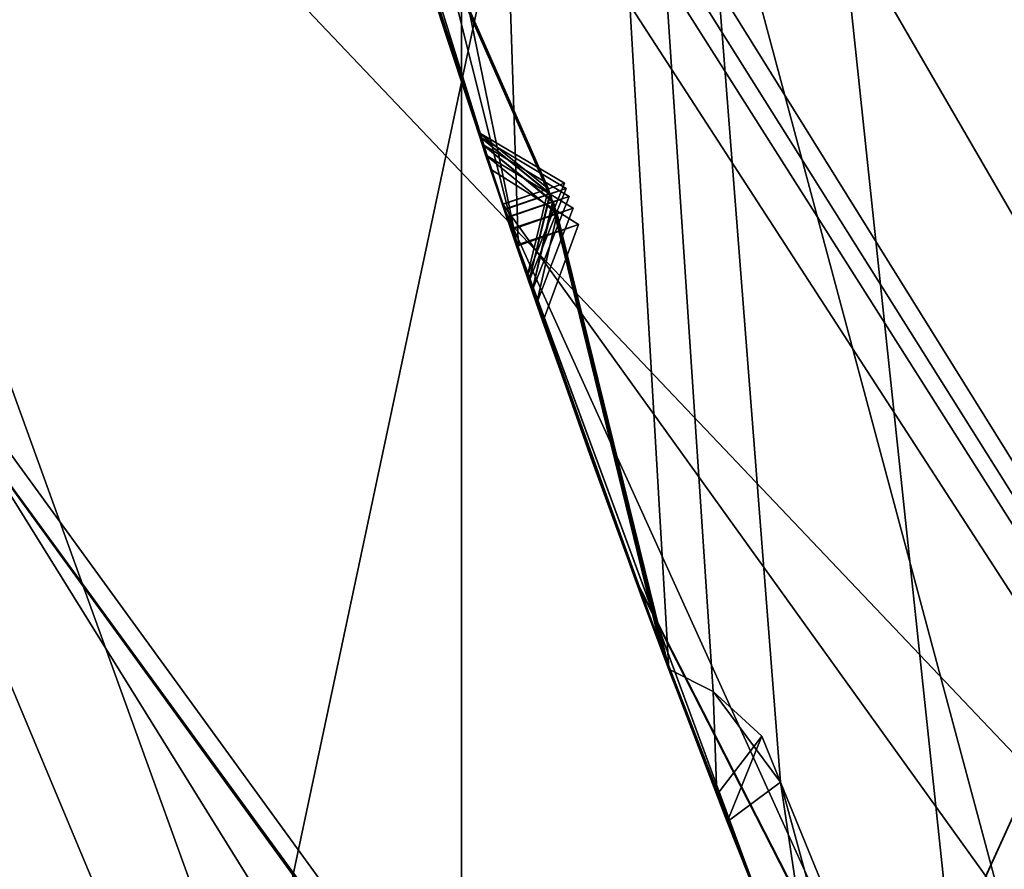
# Model space of a CAD drawing. Header units: millimetres. Extents: x -29 to 28.8, y -75.2 to 10.
# Tile 81 of 256: x -11.257 to -10.507, y -40.004 to -39.357. Entities that reach past the tile are written whole.
import ezdxf

# ---------------------------------------------------------------- set-up
doc = ezdxf.new("R2010")
doc.units = ezdxf.units.MM
doc.header["$LTSCALE"] = 88.413066
for name, color, linetype in [('104', 7, 'CONTINUOUS'), ('105', 7, 'CONTINUOUS'), ('107', 7, 'CONTINUOUS'), ('11', 7, 'CONTINUOUS'), ('15', 7, 'CONTINUOUS'), ('16', 7, 'CONTINUOUS'), ('17', 7, 'CONTINUOUS'), ('2', 7, 'CONTINUOUS'), ('20', 7, 'CONTINUOUS'), ('22', 7, 'CONTINUOUS'), ('26', 7, 'CONTINUOUS'), ('31', 7, 'CONTINUOUS'), ('360', 7, 'CONTINUOUS'), ('379', 7, 'CONTINUOUS'), ('382', 7, 'CONTINUOUS'), ('385', 7, 'CONTINUOUS'), ('386', 7, 'CONTINUOUS'), ('387', 7, 'CONTINUOUS'), ('388', 7, 'CONTINUOUS'), ('389', 7, 'CONTINUOUS'), ('390', 7, 'CONTINUOUS'), ('4', 7, 'CONTINUOUS'), ('446', 7, 'CONTINUOUS'), ('449', 7, 'CONTINUOUS'), ('452', 7, 'CONTINUOUS'), ('455', 7, 'CONTINUOUS'), ('458', 7, 'CONTINUOUS'), ('589', 7, 'CONTINUOUS'), ('590', 7, 'CONTINUOUS'), ('593', 7, 'CONTINUOUS'), ('596', 7, 'CONTINUOUS'), ('599', 7, 'CONTINUOUS'), ('602', 7, 'CONTINUOUS'), ('738', 7, 'CONTINUOUS')]:
    doc.layers.add(name, color=color, linetype=linetype)

msp = doc.modelspace()

# ---------------------------------------------------------------- linework, layer by layer
at = {"layer": '104', "linetype": 'CONTINUOUS'}
msp.add_3dface([(-10.48, -35.8, 24.9), (-11.15, -35.8, 24.9), (-9.02061, -42.35354, 24.9), (-10.48, -35.8, 24.9)], dxfattribs=at)
at = {"layer": '105', "linetype": 'CONTINUOUS'}
for points in [[(-11.15, -35.8, 24.9), (-11.65, -35.8, 24.4), (-9.42505, -42.6477, 24.4), (-11.15, -35.8, 24.9)], [(-9.02061, -42.35354, 24.9), (-11.15, -35.8, 24.9), (-9.42505, -42.6477, 24.4), (-9.02061, -42.35354, 24.9)]]:
    msp.add_3dface(points, dxfattribs=at)
at = {"layer": '107', "linetype": 'CONTINUOUS'}
for points in [[(-9.42505, -42.6477, 24.4), (-11.65, -35.8, 24.4), (-8.7636, -41.05017, -2.96403), (-9.42505, -42.6477, 24.4)], [(-8.7636, -41.05017, -2.96403), (-11.65, -35.8, 24.4), (-9.22436, -40.05009, -4.1), (-8.7636, -41.05017, -2.96403)], [(-9.22436, -40.05009, -4.1), (-11.65, -35.8, 24.4), (-9.92064, -37.97554, -4.1), (-9.22436, -40.05009, -4.1)]]:
    msp.add_3dface(points, dxfattribs=at)
at = {"layer": '11', "linetype": 'CONTINUOUS'}
for points in [[(-11.72131, -38.37115, 135.41174), (-10.6544, -41.32122, 132.93543), (-11.96537, -38.73287, 138.06202), (-11.72131, -38.37115, 135.41174)], [(-12.17017, -38.89002, 139.02798), (-11.96537, -38.73287, 138.06202), (-10.67724, -41.99564, 135.4048), (-12.17017, -38.89002, 139.02798)], [(-11.96537, -38.73287, 138.06202), (-10.6544, -41.32122, 132.93543), (-10.67724, -41.99564, 135.4048), (-11.96537, -38.73287, 138.06202)], [(-12.26995, -38.96026, 139.44393), (-12.17017, -38.89002, 139.02798), (-10.67724, -41.99564, 135.4048), (-12.26995, -38.96026, 139.44393)], [(-12.59418, -39.1773, 140.6983), (-12.26995, -38.96026, 139.44393), (-10.67724, -41.99564, 135.4048), (-12.59418, -39.1773, 140.6983)], [(-13.27184, -39.65673, 143.52852), (-12.59418, -39.1773, 140.6983), (-11.19881, -42.92866, 137.8189), (-13.27184, -39.65673, 143.52852)], [(-11.19881, -42.92866, 137.8189), (-12.59418, -39.1773, 140.6983), (-10.67724, -41.99564, 135.4048), (-11.19881, -42.92866, 137.8189)], [(-12.38413, -43.11341, 140.62569), (-13.27184, -39.65673, 143.52852), (-11.19881, -42.92866, 137.8189), (-12.38413, -43.11341, 140.62569)]]:
    msp.add_3dface(points, dxfattribs=at)
at = {"layer": '15', "linetype": 'CONTINUOUS'}
msp.add_3dface([(-8.65513, -42.09072, 122.5), (-10.46185, -39.19809, 122.5), (-10.7, -35.8, 122.5), (-8.65513, -42.09072, 122.5)], dxfattribs=at)
at = {"layer": '16', "linetype": 'CONTINUOUS'}
for points in [[(-11.64279, -35.8, 122.73396), (-10.46185, -39.19809, 122.5), (-10.08295, -41.62139, 122.73396), (-11.64279, -35.8, 122.73396)], [(-11.64279, -35.8, 122.73396), (-10.08295, -41.62139, 122.73396), (-11.39823, -39.50351, 123.32635), (-11.64279, -35.8, 122.73396)], [(-11.39823, -39.50351, 123.32635), (-10.08295, -41.62139, 122.73396), (-7.04449, -45.49591, 123.32635), (-11.39823, -39.50351, 123.32635)]]:
    msp.add_3dface(points, dxfattribs=at)
at = {"layer": '17', "linetype": 'CONTINUOUS'}
for points in [[(-11.41268, -39.5082, 123.41251), (-11.39823, -39.50351, 123.32635), (-7.04449, -45.49591, 123.32635), (-11.41268, -39.5082, 123.41251)], [(-7.05342, -45.5082, 123.41251), (-11.41268, -39.5082, 123.41251), (-7.04449, -45.49591, 123.32635), (-7.05342, -45.5082, 123.41251)]]:
    msp.add_3dface(points, dxfattribs=at)
at = {"layer": '2', "linetype": 'CONTINUOUS'}
for points in [[(-10.92108, -17.8, 153.93584), (-12.83901, -17.8, 150.17242), (-10.92003, -54.3, 153.93689), (-10.92108, -17.8, 153.93584)], [(-10.92003, -54.3, 153.93689), (-12.83901, -17.8, 150.17242), (-12.83894, -54.3, 150.17034), (-10.92003, -54.3, 153.93689)], [(-7.93431, -17.8, 156.9221), (-10.92108, -17.8, 153.93584), (-7.93689, -54.3, 156.92003), (-7.93431, -17.8, 156.9221)], [(-7.93689, -54.3, 156.92003), (-10.92108, -17.8, 153.93584), (-10.92003, -54.3, 153.93689), (-7.93689, -54.3, 156.92003)]]:
    msp.add_3dface(points, dxfattribs=at)
at = {"layer": '20', "linetype": 'CONTINUOUS'}
for points in [[(-8.89919, -42.26564, 122.2), (-11, -35.8, 122.2), (-8.89919, -42.26564, 27.8), (-8.89919, -42.26564, 122.2)], [(-8.89919, -42.26564, 27.8), (-11, -35.8, 122.2), (-11, -35.8, 27.8), (-8.89919, -42.26564, 27.8)]]:
    msp.add_3dface(points, dxfattribs=at)
at = {"layer": '22', "linetype": 'CONTINUOUS'}
for points in [[(-9.25, -35.8, 27.5), (-7.48341, -41.23701, 27.5), (-10.7, -35.8, 27.5), (-9.25, -35.8, 27.5)], [(-10.7, -35.8, 27.5), (-7.48341, -41.23701, 27.5), (-8.66121, -42.08229, 27.5), (-10.7, -35.8, 27.5)]]:
    msp.add_3dface(points, dxfattribs=at)
at = {"layer": '26', "linetype": 'CONTINUOUS'}
for points in [[(-11, -35.8, 122.2), (-8.89919, -42.26564, 122.2), (-10.91213, -35.8, 122.41213), (-11, -35.8, 122.2)], [(-10.7, -35.8, 122.5), (-10.91213, -35.8, 122.41213), (-9.45018, -41.25607, 122.41213), (-10.7, -35.8, 122.5)], [(-10.91213, -35.8, 122.41213), (-8.89919, -42.26564, 122.2), (-9.45018, -41.25607, 122.41213), (-10.91213, -35.8, 122.41213)], [(-8.65513, -42.09072, 122.5), (-10.7, -35.8, 122.5), (-9.45018, -41.25607, 122.41213), (-8.65513, -42.09072, 122.5)]]:
    msp.add_3dface(points, dxfattribs=at)
at = {"layer": '31', "linetype": 'CONTINUOUS'}
for points in [[(-8.89919, -42.26564, 27.8), (-11, -35.8, 27.8), (-9.45018, -41.25607, 27.58787), (-8.89919, -42.26564, 27.8)], [(-11, -35.8, 27.8), (-10.91213, -35.8, 27.58787), (-9.45018, -41.25607, 27.58787), (-11, -35.8, 27.8)], [(-10.7, -35.8, 27.5), (-8.66121, -42.08229, 27.5), (-10.91213, -35.8, 27.58787), (-10.7, -35.8, 27.5)], [(-10.91213, -35.8, 27.58787), (-8.66121, -42.08229, 27.5), (-9.45018, -41.25607, 27.58787), (-10.91213, -35.8, 27.58787)]]:
    msp.add_3dface(points, dxfattribs=at)
at = {"layer": '360', "color": 7, "linetype": 'CONTINUOUS', "true_color": 0xe7d0ff}
for points in [[(-9.73153, -31.17443, -24.69828), (-9.47679, -40.99341, -17.00659), (-18.85564, -31.11873, -18.72085), (-9.73153, -31.17443, -24.69828)], [(-18.85564, -31.11873, -18.72085), (-9.47679, -40.99341, -17.00659), (-15.988, -40.80717, -11.46249), (-18.85564, -31.11873, -18.72085)]]:
    msp.add_3dface(points, dxfattribs=at)
at = {"layer": '379', "linetype": 'CONTINUOUS'}
msp.add_3dface([(-8.89923, -42.2655, -102.4), (-7.3, -35.8, -102.4), (-11, -35.8, -102.4), (-8.89923, -42.2655, -102.4)], dxfattribs=at)
at = {"layer": '382', "linetype": 'CONTINUOUS'}
for points in [[(-11.06898, -38.91892, -114.4), (-10.88962, -39.49678, -114.4), (-10.98185, -39.21307, -113.87397), (-11.06898, -38.91892, -114.4)], [(-10.90771, -39.44307, -113.26352), (-10.99874, -39.15822, -112.75324), (-10.99887, -39.15782, -113.7747), (-10.90771, -39.44307, -113.26352)], [(-10.90653, -39.44658, -111.04856), (-10.99776, -39.16144, -110.55115), (-10.99833, -39.15958, -111.54946), (-10.90653, -39.44658, -111.04856)], [(-10.88962, -39.49678, -114.4), (-10.88924, -39.4979, -113.3625), (-10.98185, -39.21307, -113.87397), (-10.88962, -39.49678, -114.4)], [(-10.98158, -39.21394, -112.65506), (-10.88918, -39.49809, -113.1647), (-10.98123, -39.21505, -111.64714), (-10.98158, -39.21394, -112.65506)], [(-10.98123, -39.21505, -111.64714), (-10.88918, -39.49809, -113.1647), (-10.88794, -39.50172, -111.14567), (-10.98123, -39.21505, -111.64714)], [(-10.68008, -40.06449, -114.4), (-10.88924, -39.4979, -113.3625), (-10.88962, -39.49678, -114.4), (-10.68008, -40.06449, -114.4)], [(-10.78964, -39.77916, -113.87414), (-10.88924, -39.4979, -113.3625), (-10.68008, -40.06449, -114.4), (-10.78964, -39.77916, -113.87414)], [(-10.88794, -39.50172, -111.14567), (-10.88918, -39.49809, -113.1647), (-10.78879, -39.78147, -112.65451), (-10.88794, -39.50172, -111.14567)], [(-10.7886, -39.78198, -111.64399), (-10.88794, -39.50172, -111.14567), (-10.78879, -39.78147, -112.65451), (-10.7886, -39.78198, -111.64399)], [(-10.87043, -39.55282, -113.26364), (-10.76939, -39.83363, -113.77521), (-10.7686, -39.83575, -112.75308), (-10.87043, -39.55282, -113.26364)], [(-10.68135, -40.06132, -112.14868), (-10.7886, -39.78198, -111.64399), (-10.78879, -39.78147, -112.65451), (-10.68135, -40.06132, -112.14868)], [(-10.76939, -39.83363, -113.77521), (-10.66078, -40.11251, -114.28999), (-10.7686, -39.83575, -112.75308), (-10.76939, -39.83363, -113.77521)], [(-10.7686, -39.83575, -112.75308), (-10.66078, -40.11251, -114.28999), (-10.65972, -40.11513, -112.24684), (-10.7686, -39.83575, -112.75308)]]:
    msp.add_3dface(points, dxfattribs=at)
at = {"layer": '385', "linetype": 'CONTINUOUS'}
for points in [[(-11, -35.8, -116.4), (11, -35.8, -116.4), (8.89923, -42.2655, -116.4), (-11, -35.8, -116.4)], [(-8.89923, -42.2655, -116.4), (-11, -35.8, -116.4), (8.89923, -42.2655, -116.4), (-8.89923, -42.2655, -116.4)]]:
    msp.add_3dface(points, dxfattribs=at)
at = {"layer": '386', "linetype": 'CONTINUOUS'}
for points in [[(-8.89923, -42.2655, -102.4), (-11, -35.8, -102.4), (-8.89919, -42.26564, -103.9), (-8.89923, -42.2655, -102.4)], [(-11, -35.8, -102.4), (-11, -35.8, -103.9), (-8.89919, -42.26564, -103.9), (-11, -35.8, -102.4)]]:
    msp.add_3dface(points, dxfattribs=at)
at = {"layer": '387', "linetype": 'CONTINUOUS'}
for points in [[(-8.89919, -42.26564, -103.9), (-11, -35.8, -103.9), (-9.46253, -42.24892, -104.35145), (-8.89919, -42.26564, -103.9)], [(-9.46253, -42.24892, -104.35145), (-11, -35.8, -103.9), (-9.52831, -42.19324, -104.37441), (-9.46253, -42.24892, -104.35145)], [(-9.52831, -42.19324, -104.37441), (-11, -35.8, -103.9), (-9.56497, -42.18447, -104.4), (-9.52831, -42.19324, -104.37441)], [(-9.56497, -42.18447, -104.4), (-11, -35.8, -103.9), (-9.93607, -41.49221, -104.35138), (-9.56497, -42.18447, -104.4)], [(-9.93607, -41.49221, -104.35138), (-11, -35.8, -103.9), (-10.13596, -41.12825, -104.35145), (-9.93607, -41.49221, -104.35138)], [(-10.13596, -41.12825, -104.35145), (-11, -35.8, -103.9), (-10.19497, -41.06543, -104.37441), (-10.13596, -41.12825, -104.35145)], [(-10.19497, -41.06543, -104.37441), (-11, -35.8, -103.9), (-10.23039, -41.05254, -104.4), (-10.19497, -41.06543, -104.37441)], [(-10.23039, -41.05254, -104.4), (-11, -35.8, -103.9), (-10.52016, -40.32249, -104.35138), (-10.23039, -41.05254, -104.4)], [(-10.52016, -40.32249, -104.35138), (-11, -35.8, -103.9), (-10.67727, -39.93812, -104.35145), (-10.52016, -40.32249, -104.35138)], [(-10.67727, -39.93812, -104.35145), (-11, -35.8, -103.9), (-10.72873, -39.86898, -104.37441), (-10.67727, -39.93812, -104.35145)], [(-10.72873, -39.86898, -104.37441), (-11, -35.8, -103.9), (-10.76245, -39.85213, -104.4), (-10.72873, -39.86898, -104.37441)], [(-10.76245, -39.85213, -104.4), (-11, -35.8, -103.9), (-10.87698, -39.5338, -104.4), (-10.76245, -39.85213, -104.4)], [(-10.87698, -39.5338, -104.4), (-11, -35.8, -103.9), (-10.96711, -39.09381, -104.35138), (-10.87698, -39.5338, -104.4)], [(-10.96585, -39.17929, -104.37473), (-10.87698, -39.5338, -104.4), (-10.96711, -39.09381, -104.35138), (-10.96585, -39.17929, -104.37473)], [(-10.98211, -39.21223, -104.4), (-10.87698, -39.5338, -104.4), (-10.96585, -39.17929, -104.37473), (-10.98211, -39.21223, -104.4)], [(-10.71794, -39.96843, -104.4), (-10.64588, -40.14917, -104.4), (-10.67727, -39.93812, -104.35145), (-10.71794, -39.96843, -104.4)], [(-10.57077, -40.32867, -104.4), (-10.52016, -40.32249, -104.35138), (-10.67727, -39.93812, -104.35145), (-10.57077, -40.32867, -104.4)], [(-10.64588, -40.14917, -104.4), (-10.57077, -40.32867, -104.4), (-10.67727, -39.93812, -104.35145), (-10.64588, -40.14917, -104.4)]]:
    msp.add_3dface(points, dxfattribs=at)
at = {"layer": '388', "linetype": 'CONTINUOUS'}
for points in [[(-10.90467, -39.45213, -108.90679), (-10.99468, -39.17151, -108.43662), (-10.9956, -39.1685, -109.38204), (-10.90467, -39.45213, -108.90679)], [(-10.90199, -39.46014, -106.86614), (-10.99196, -39.18034, -106.42273), (-10.99462, -39.1717, -107.32298), (-10.90199, -39.46014, -106.86614)], [(-10.89826, -39.47124, -104.95325), (-10.95713, -39.2916, -104.68719), (-10.99418, -39.17314, -105.39182), (-10.89826, -39.47124, -104.95325)], [(-10.87698, -39.5338, -104.4), (-10.98211, -39.21223, -104.4), (-10.93182, -39.37006, -104.63056), (-10.87698, -39.5338, -104.4)], [(-10.98044, -39.21759, -110.45505), (-10.88783, -39.50204, -110.95173), (-10.97832, -39.22439, -109.47724), (-10.98044, -39.21759, -110.45505)], [(-10.97832, -39.22439, -109.47724), (-10.88783, -39.50204, -110.95173), (-10.88587, -39.5078, -109.00113), (-10.97832, -39.22439, -109.47724)], [(-10.97709, -39.22835, -108.3435), (-10.88571, -39.50828, -108.81285), (-10.97699, -39.22867, -107.41428), (-10.97709, -39.22835, -108.3435)], [(-10.97699, -39.22867, -107.41428), (-10.88571, -39.50828, -108.81285), (-10.88286, -39.51663, -106.95689), (-10.97699, -39.22867, -107.41428)], [(-10.97398, -39.23829, -106.33354), (-10.88263, -39.5173, -106.77595), (-10.97626, -39.231, -105.47939), (-10.97398, -39.23829, -106.33354)], [(-10.97626, -39.231, -105.47939), (-10.88263, -39.5173, -106.77595), (-10.87865, -39.52895, -105.03971), (-10.97626, -39.231, -105.47939)], [(-10.87834, -39.52985, -104.86758), (-10.87698, -39.5338, -104.4), (-10.93182, -39.37006, -104.63056), (-10.87834, -39.52985, -104.86758)], [(-10.88587, -39.5078, -109.00113), (-10.88783, -39.50204, -110.95173), (-10.7869, -39.78657, -110.45472), (-10.88587, -39.5078, -109.00113)], [(-10.78606, -39.78884, -109.48291), (-10.88587, -39.5078, -109.00113), (-10.7869, -39.78657, -110.45472), (-10.78606, -39.78884, -109.48291)], [(-10.88286, -39.51663, -106.95689), (-10.88571, -39.50828, -108.81285), (-10.78365, -39.79536, -108.33339), (-10.88286, -39.51663, -106.95689)], [(-10.78269, -39.79795, -107.41508), (-10.88286, -39.51663, -106.95689), (-10.78365, -39.79536, -108.33339), (-10.78269, -39.79795, -107.41508)], [(-10.87865, -39.52895, -105.03971), (-10.88263, -39.5173, -106.77595), (-10.78247, -39.79854, -106.33394), (-10.87865, -39.52895, -105.03971)], [(-10.78076, -39.80314, -105.45703), (-10.87865, -39.52895, -105.03971), (-10.78247, -39.79854, -106.33394), (-10.78076, -39.80314, -105.45703)], [(-10.87698, -39.5338, -104.4), (-10.87834, -39.52985, -104.86758), (-10.82265, -39.68848, -104.63671), (-10.87698, -39.5338, -104.4)], [(-10.76245, -39.85213, -104.4), (-10.87698, -39.5338, -104.4), (-10.82265, -39.68848, -104.63671), (-10.76245, -39.85213, -104.4)], [(-10.86896, -39.55708, -111.04877), (-10.7682, -39.83682, -111.54675), (-10.76636, -39.84171, -110.5503), (-10.86896, -39.55708, -111.04877)], [(-10.86662, -39.56385, -108.9071), (-10.76542, -39.84422, -109.3882), (-10.76291, -39.8509, -108.42631), (-10.86662, -39.56385, -108.9071)], [(-10.86321, -39.57368, -106.8666), (-10.76167, -39.85419, -107.32384), (-10.76133, -39.85509, -106.42298), (-10.86321, -39.57368, -106.8666)], [(-10.85842, -39.58746, -104.95393), (-10.7592, -39.86073, -105.37017), (-10.79503, -39.76451, -104.69549), (-10.85842, -39.58746, -104.95393)], [(-10.79503, -39.76451, -104.69549), (-10.7592, -39.86073, -105.37017), (-10.72594, -39.9478, -104.4298), (-10.79503, -39.76451, -104.69549)], [(-10.67959, -40.06572, -109.96676), (-10.78606, -39.78884, -109.48291), (-10.7869, -39.78657, -110.45472), (-10.67959, -40.06572, -109.96676)], [(-10.67696, -40.07229, -107.87213), (-10.78269, -39.79795, -107.41508), (-10.78365, -39.79536, -108.33339), (-10.67696, -40.07229, -107.87213)], [(-10.67326, -40.08154, -105.89212), (-10.78076, -39.80314, -105.45703), (-10.78247, -39.79854, -106.33394), (-10.67326, -40.08154, -105.89212)], [(-10.7682, -39.83682, -111.54675), (-10.65962, -40.11538, -112.05074), (-10.76636, -39.84171, -110.5503), (-10.7682, -39.83682, -111.54675)], [(-10.76636, -39.84171, -110.5503), (-10.65962, -40.11538, -112.05074), (-10.65778, -40.11993, -110.06259), (-10.76636, -39.84171, -110.5503)], [(-10.76542, -39.84422, -109.3882), (-10.65762, -40.12032, -109.87126), (-10.76291, -39.8509, -108.42631), (-10.76542, -39.84422, -109.3882)], [(-10.76291, -39.8509, -108.42631), (-10.65762, -40.12032, -109.87126), (-10.65484, -40.12716, -107.96477), (-10.76291, -39.8509, -108.42631)], [(-10.76167, -39.85419, -107.32384), (-10.65462, -40.12772, -107.77997), (-10.76133, -39.85509, -106.42298), (-10.76167, -39.85419, -107.32384)], [(-10.76133, -39.85509, -106.42298), (-10.65462, -40.12772, -107.77997), (-10.65068, -40.13739, -105.98081), (-10.76133, -39.85509, -106.42298)], [(-10.7592, -39.86073, -105.37017), (-10.65037, -40.13815, -105.80411), (-10.72594, -39.9478, -104.4298), (-10.7592, -39.86073, -105.37017)], [(-10.72594, -39.9478, -104.4298), (-10.65037, -40.13815, -105.80411), (-10.71794, -39.96843, -104.4), (-10.72594, -39.9478, -104.4298)], [(-10.64588, -40.14917, -104.4), (-10.71794, -39.96843, -104.4), (-10.65037, -40.13815, -105.80411), (-10.64588, -40.14917, -104.4)]]:
    msp.add_3dface(points, dxfattribs=at)
at = {"layer": '389', "linetype": 'CONTINUOUS'}
for points in [[(-11, -35.8, -114.9), (-8.89919, -42.26564, -114.9), (-11.44914, -36.21734, -114.44326), (-11, -35.8, -114.9)], [(-11.44914, -36.21734, -114.44326), (-8.89919, -42.26564, -114.9), (-11.44769, -36.27734, -114.44236), (-11.44914, -36.21734, -114.44326)], [(-11.44769, -36.27734, -114.44236), (-8.89919, -42.26564, -114.9), (-11.44406, -36.33705, -114.4433), (-11.44769, -36.27734, -114.44236)], [(-11.44393, -36.93427, -114.4), (-11.48774, -36.3308, -114.4), (-8.89919, -42.26564, -114.9), (-11.44393, -36.93427, -114.4)], [(-8.89919, -42.26564, -114.9), (-11.48774, -36.3308, -114.4), (-11.44406, -36.33705, -114.4433), (-8.89919, -42.26564, -114.9)], [(-11.44393, -36.93427, -114.4), (-8.89919, -42.26564, -114.9), (-11.32694, -37.51971, -114.44326), (-11.44393, -36.93427, -114.4)], [(-11.32694, -37.51971, -114.44326), (-8.89919, -42.26564, -114.9), (-11.31866, -37.57915, -114.44236), (-11.32694, -37.51971, -114.44326)], [(-11.31866, -37.57915, -114.44236), (-8.89919, -42.26564, -114.9), (-11.30825, -37.63806, -114.4433), (-11.31866, -37.57915, -114.44236)], [(-11.24004, -38.23137, -114.4), (-11.35236, -37.63684, -114.4), (-8.89919, -42.26564, -114.9), (-11.24004, -38.23137, -114.4)], [(-8.89919, -42.26564, -114.9), (-11.35236, -37.63684, -114.4), (-11.30825, -37.63806, -114.4433), (-8.89919, -42.26564, -114.9)], [(-11.24004, -38.23137, -114.4), (-8.89919, -42.26564, -114.9), (-11.05708, -38.79966, -114.44326), (-11.24004, -38.23137, -114.4)], [(-11.05708, -38.79966, -114.44326), (-8.89919, -42.26564, -114.9), (-11.04208, -38.85777, -114.44236), (-11.05708, -38.79966, -114.44326)], [(-11.04208, -38.85777, -114.44236), (-8.89919, -42.26564, -114.9), (-11.02502, -38.91511, -114.4433), (-11.04208, -38.85777, -114.44236)], [(-8.89919, -42.26564, -114.9), (-11.06898, -38.91892, -114.4), (-11.02502, -38.91511, -114.4433), (-8.89919, -42.26564, -114.9)], [(-10.88962, -39.49678, -114.4), (-11.06898, -38.91892, -114.4), (-8.89919, -42.26564, -114.9), (-10.88962, -39.49678, -114.4)], [(-10.68008, -40.06449, -114.4), (-10.88962, -39.49678, -114.4), (-10.64307, -40.04051, -114.44326), (-10.68008, -40.06449, -114.4)], [(-10.88962, -39.49678, -114.4), (-8.89919, -42.26564, -114.9), (-10.64307, -40.04051, -114.44326), (-10.88962, -39.49678, -114.4)]]:
    msp.add_3dface(points, dxfattribs=at)
at = {"layer": '390', "linetype": 'CONTINUOUS'}
for points in [[(-11, -35.8, -114.9), (-11, -35.8, -116.4), (-8.89923, -42.2655, -116.4), (-11, -35.8, -114.9)], [(-11, -35.8, -114.9), (-8.89923, -42.2655, -116.4), (-8.89919, -42.26564, -114.9), (-11, -35.8, -114.9)]]:
    msp.add_3dface(points, dxfattribs=at)
at = {"layer": '4', "linetype": 'CONTINUOUS'}
for points in [[(-10.6544, -41.32122, 132.93543), (-11.72131, -38.37115, 135.41174), (-11.41268, -39.5082, 123.41251), (-10.6544, -41.32122, 132.93543)], [(-7.05342, -45.5082, 123.41251), (-10.6544, -41.32122, 132.93543), (-11.41268, -39.5082, 123.41251), (-7.05342, -45.5082, 123.41251)]]:
    msp.add_3dface(points, dxfattribs=at)
at = {"layer": '446', "linetype": 'CONTINUOUS'}
for points in [[(-10.99874, -39.15822, -112.75324), (-10.90771, -39.44307, -113.26352), (-10.88918, -39.49809, -113.1647), (-10.99874, -39.15822, -112.75324)], [(-10.99874, -39.15822, -112.75324), (-10.88918, -39.49809, -113.1647), (-10.98158, -39.21394, -112.65506), (-10.99874, -39.15822, -112.75324)], [(-10.88918, -39.49809, -113.1647), (-10.90771, -39.44307, -113.26352), (-10.85399, -39.4861, -113.19734), (-10.88918, -39.49809, -113.1647)], [(-10.90771, -39.44307, -113.26352), (-10.84185, -39.48191, -113.26358), (-10.85399, -39.4861, -113.19734), (-10.90771, -39.44307, -113.26352)], [(-10.84185, -39.48191, -113.26358), (-10.85422, -39.48604, -113.33027), (-10.87043, -39.55282, -113.26364), (-10.84185, -39.48191, -113.26358)], [(-10.88924, -39.4979, -113.3625), (-10.87043, -39.55282, -113.26364), (-10.85422, -39.48604, -113.33027), (-10.88924, -39.4979, -113.3625)], [(-10.76939, -39.83363, -113.77521), (-10.87043, -39.55282, -113.26364), (-10.88924, -39.4979, -113.3625), (-10.76939, -39.83363, -113.77521)], [(-10.76939, -39.83363, -113.77521), (-10.88924, -39.4979, -113.3625), (-10.78964, -39.77916, -113.87414), (-10.76939, -39.83363, -113.77521)], [(-10.66078, -40.11251, -114.28999), (-10.76939, -39.83363, -113.77521), (-10.78964, -39.77916, -113.87414), (-10.66078, -40.11251, -114.28999)], [(-10.66078, -40.11251, -114.28999), (-10.78964, -39.77916, -113.87414), (-10.68008, -40.06449, -114.4), (-10.66078, -40.11251, -114.28999)]]:
    msp.add_3dface(points, dxfattribs=at)
at = {"layer": '449', "linetype": 'CONTINUOUS'}
for points in [[(-10.99776, -39.16144, -110.55115), (-10.90653, -39.44658, -111.04856), (-10.88783, -39.50204, -110.95173), (-10.99776, -39.16144, -110.55115)], [(-10.99776, -39.16144, -110.55115), (-10.88783, -39.50204, -110.95173), (-10.98044, -39.21759, -110.45505), (-10.99776, -39.16144, -110.55115)], [(-10.88783, -39.50204, -110.95173), (-10.90653, -39.44658, -111.04856), (-10.85245, -39.48995, -110.98421), (-10.88783, -39.50204, -110.95173)], [(-10.90653, -39.44658, -111.04856), (-10.84054, -39.48578, -111.04866), (-10.85245, -39.48995, -110.98421), (-10.90653, -39.44658, -111.04856)], [(-10.88794, -39.50172, -111.14567), (-10.86896, -39.55708, -111.04877), (-10.85297, -39.48988, -111.11416), (-10.88794, -39.50172, -111.14567)], [(-10.85297, -39.48988, -111.11416), (-10.86896, -39.55708, -111.04877), (-10.84054, -39.48578, -111.04866), (-10.85297, -39.48988, -111.11416)], [(-10.88794, -39.50172, -111.14567), (-10.7886, -39.78198, -111.64399), (-10.7682, -39.83682, -111.54675), (-10.88794, -39.50172, -111.14567)], [(-10.88794, -39.50172, -111.14567), (-10.7682, -39.83682, -111.54675), (-10.86896, -39.55708, -111.04877), (-10.88794, -39.50172, -111.14567)], [(-10.7886, -39.78198, -111.64399), (-10.68135, -40.06132, -112.14868), (-10.65962, -40.11538, -112.05074), (-10.7886, -39.78198, -111.64399)], [(-10.7886, -39.78198, -111.64399), (-10.65962, -40.11538, -112.05074), (-10.7682, -39.83682, -111.54675), (-10.7886, -39.78198, -111.64399)]]:
    msp.add_3dface(points, dxfattribs=at)
at = {"layer": '452', "linetype": 'CONTINUOUS'}
for points in [[(-10.99468, -39.17151, -108.43662), (-10.90467, -39.45213, -108.90679), (-10.88571, -39.50828, -108.81285), (-10.99468, -39.17151, -108.43662)], [(-10.99468, -39.17151, -108.43662), (-10.88571, -39.50828, -108.81285), (-10.97709, -39.22835, -108.3435), (-10.99468, -39.17151, -108.43662)], [(-10.88571, -39.50828, -108.81285), (-10.90467, -39.45213, -108.90679), (-10.85026, -39.49609, -108.84456), (-10.88571, -39.50828, -108.81285)], [(-10.90467, -39.45213, -108.90679), (-10.83846, -39.49192, -108.90694), (-10.85026, -39.49609, -108.84456), (-10.90467, -39.45213, -108.90679)], [(-10.88587, -39.5078, -109.00113), (-10.86662, -39.56385, -108.9071), (-10.85103, -39.496, -108.97081), (-10.88587, -39.5078, -109.00113)], [(-10.85103, -39.496, -108.97081), (-10.86662, -39.56385, -108.9071), (-10.83846, -39.49192, -108.90694), (-10.85103, -39.496, -108.97081)], [(-10.88587, -39.5078, -109.00113), (-10.78606, -39.78884, -109.48291), (-10.76542, -39.84422, -109.3882), (-10.88587, -39.5078, -109.00113)], [(-10.88587, -39.5078, -109.00113), (-10.76542, -39.84422, -109.3882), (-10.86662, -39.56385, -108.9071), (-10.88587, -39.5078, -109.00113)], [(-10.78606, -39.78884, -109.48291), (-10.67959, -40.06572, -109.96676), (-10.65762, -40.12032, -109.87126), (-10.78606, -39.78884, -109.48291)], [(-10.78606, -39.78884, -109.48291), (-10.65762, -40.12032, -109.87126), (-10.76542, -39.84422, -109.3882), (-10.78606, -39.78884, -109.48291)]]:
    msp.add_3dface(points, dxfattribs=at)
at = {"layer": '455', "linetype": 'CONTINUOUS'}
for points in [[(-10.99196, -39.18034, -106.42273), (-10.90199, -39.46014, -106.86614), (-10.88263, -39.5173, -106.77595), (-10.99196, -39.18034, -106.42273)], [(-10.99196, -39.18034, -106.42273), (-10.88263, -39.5173, -106.77595), (-10.97398, -39.23829, -106.33354), (-10.99196, -39.18034, -106.42273)], [(-10.88263, -39.5173, -106.77595), (-10.90199, -39.46014, -106.86614), (-10.84758, -39.50519, -106.80563), (-10.88263, -39.5173, -106.77595)], [(-10.90199, -39.46014, -106.86614), (-10.83543, -39.5008, -106.86636), (-10.84758, -39.50519, -106.80563), (-10.90199, -39.46014, -106.86614)], [(-10.88286, -39.51663, -106.95689), (-10.86321, -39.57368, -106.8666), (-10.83543, -39.5008, -106.86636), (-10.88286, -39.51663, -106.95689)], [(-10.88286, -39.51663, -106.95689), (-10.78269, -39.79795, -107.41508), (-10.76167, -39.85419, -107.32384), (-10.88286, -39.51663, -106.95689)], [(-10.88286, -39.51663, -106.95689), (-10.76167, -39.85419, -107.32384), (-10.86321, -39.57368, -106.8666), (-10.88286, -39.51663, -106.95689)], [(-10.78269, -39.79795, -107.41508), (-10.67696, -40.07229, -107.87213), (-10.65462, -40.12772, -107.77997), (-10.78269, -39.79795, -107.41508)], [(-10.78269, -39.79795, -107.41508), (-10.65462, -40.12772, -107.77997), (-10.76167, -39.85419, -107.32384), (-10.78269, -39.79795, -107.41508)]]:
    msp.add_3dface(points, dxfattribs=at)
at = {"layer": '458', "linetype": 'CONTINUOUS'}
for points in [[(-10.98211, -39.21223, -104.4), (-10.95713, -39.2916, -104.68719), (-10.93182, -39.37006, -104.63056), (-10.98211, -39.21223, -104.4)], [(-10.95713, -39.2916, -104.68719), (-10.89826, -39.47124, -104.95325), (-10.93182, -39.37006, -104.63056), (-10.95713, -39.2916, -104.68719)], [(-10.89826, -39.47124, -104.95325), (-10.87834, -39.52985, -104.86758), (-10.93182, -39.37006, -104.63056), (-10.89826, -39.47124, -104.95325)], [(-10.89826, -39.47124, -104.95325), (-10.83119, -39.51318, -104.95357), (-10.87834, -39.52985, -104.86758), (-10.89826, -39.47124, -104.95325)], [(-10.87865, -39.52895, -105.03971), (-10.85842, -39.58746, -104.95393), (-10.83119, -39.51318, -104.95357), (-10.87865, -39.52895, -105.03971)], [(-10.87865, -39.52895, -105.03971), (-10.78076, -39.80314, -105.45703), (-10.7592, -39.86073, -105.37017), (-10.87865, -39.52895, -105.03971)], [(-10.87865, -39.52895, -105.03971), (-10.7592, -39.86073, -105.37017), (-10.85842, -39.58746, -104.95393), (-10.87865, -39.52895, -105.03971)], [(-10.78076, -39.80314, -105.45703), (-10.67326, -40.08154, -105.89212), (-10.65037, -40.13815, -105.80411), (-10.78076, -39.80314, -105.45703)], [(-10.78076, -39.80314, -105.45703), (-10.65037, -40.13815, -105.80411), (-10.7592, -39.86073, -105.37017), (-10.78076, -39.80314, -105.45703)]]:
    msp.add_3dface(points, dxfattribs=at)
at = {"layer": '589', "linetype": 'CONTINUOUS'}
for points in [[(-10.67727, -39.93812, -104.35145), (-10.72873, -39.86898, -104.37441), (-10.69152, -39.90305, -104.40791), (-10.67727, -39.93812, -104.35145)], [(-10.72594, -39.9478, -104.4298), (-10.71794, -39.96843, -104.4), (-10.69152, -39.90305, -104.40791), (-10.72594, -39.9478, -104.4298)], [(-10.71794, -39.96843, -104.4), (-10.67727, -39.93812, -104.35145), (-10.69152, -39.90305, -104.40791), (-10.71794, -39.96843, -104.4)]]:
    msp.add_3dface(points, dxfattribs=at)
at = {"layer": '590', "linetype": 'CONTINUOUS'}
for points in [[(-10.89826, -39.47124, -104.95325), (-10.99418, -39.17314, -105.39182), (-10.87865, -39.52895, -105.03971), (-10.89826, -39.47124, -104.95325)], [(-10.99418, -39.17314, -105.39182), (-10.97626, -39.231, -105.47939), (-10.87865, -39.52895, -105.03971), (-10.99418, -39.17314, -105.39182)], [(-10.83119, -39.51318, -104.95357), (-10.89826, -39.47124, -104.95325), (-10.87865, -39.52895, -105.03971), (-10.83119, -39.51318, -104.95357)], [(-10.85842, -39.58746, -104.95393), (-10.87834, -39.52985, -104.86758), (-10.83119, -39.51318, -104.95357), (-10.85842, -39.58746, -104.95393)], [(-10.82265, -39.68848, -104.63671), (-10.87834, -39.52985, -104.86758), (-10.79503, -39.76451, -104.69549), (-10.82265, -39.68848, -104.63671)], [(-10.85842, -39.58746, -104.95393), (-10.79503, -39.76451, -104.69549), (-10.87834, -39.52985, -104.86758), (-10.85842, -39.58746, -104.95393)], [(-10.76245, -39.85213, -104.4), (-10.82265, -39.68848, -104.63671), (-10.79503, -39.76451, -104.69549), (-10.76245, -39.85213, -104.4)], [(-10.76245, -39.85213, -104.4), (-10.79503, -39.76451, -104.69549), (-10.72594, -39.9478, -104.4298), (-10.76245, -39.85213, -104.4)], [(-10.72873, -39.86898, -104.37441), (-10.76245, -39.85213, -104.4), (-10.72594, -39.9478, -104.4298), (-10.72873, -39.86898, -104.37441)], [(-10.72873, -39.86898, -104.37441), (-10.72594, -39.9478, -104.4298), (-10.69152, -39.90305, -104.40791), (-10.72873, -39.86898, -104.37441)]]:
    msp.add_3dface(points, dxfattribs=at)
at = {"layer": '593', "linetype": 'CONTINUOUS'}
for points in [[(-10.90199, -39.46014, -106.86614), (-10.99462, -39.1717, -107.32298), (-10.88286, -39.51663, -106.95689), (-10.90199, -39.46014, -106.86614)], [(-10.99462, -39.1717, -107.32298), (-10.97699, -39.22867, -107.41428), (-10.88286, -39.51663, -106.95689), (-10.99462, -39.1717, -107.32298)], [(-10.83543, -39.5008, -106.86636), (-10.90199, -39.46014, -106.86614), (-10.88286, -39.51663, -106.95689), (-10.83543, -39.5008, -106.86636)], [(-10.86321, -39.57368, -106.8666), (-10.84758, -39.50519, -106.80563), (-10.83543, -39.5008, -106.86636), (-10.86321, -39.57368, -106.8666)], [(-10.76133, -39.85509, -106.42298), (-10.88263, -39.5173, -106.77595), (-10.84758, -39.50519, -106.80563), (-10.76133, -39.85509, -106.42298)], [(-10.86321, -39.57368, -106.8666), (-10.76133, -39.85509, -106.42298), (-10.84758, -39.50519, -106.80563), (-10.86321, -39.57368, -106.8666)], [(-10.78247, -39.79854, -106.33394), (-10.88263, -39.5173, -106.77595), (-10.76133, -39.85509, -106.42298), (-10.78247, -39.79854, -106.33394)], [(-10.67326, -40.08154, -105.89212), (-10.78247, -39.79854, -106.33394), (-10.65068, -40.13739, -105.98081), (-10.67326, -40.08154, -105.89212)], [(-10.78247, -39.79854, -106.33394), (-10.76133, -39.85509, -106.42298), (-10.65068, -40.13739, -105.98081), (-10.78247, -39.79854, -106.33394)]]:
    msp.add_3dface(points, dxfattribs=at)
at = {"layer": '596', "linetype": 'CONTINUOUS'}
for points in [[(-10.90467, -39.45213, -108.90679), (-10.9956, -39.1685, -109.38204), (-10.85103, -39.496, -108.97081), (-10.90467, -39.45213, -108.90679)], [(-10.9956, -39.1685, -109.38204), (-10.97832, -39.22439, -109.47724), (-10.88587, -39.5078, -109.00113), (-10.9956, -39.1685, -109.38204)], [(-10.9956, -39.1685, -109.38204), (-10.88587, -39.5078, -109.00113), (-10.85103, -39.496, -108.97081), (-10.9956, -39.1685, -109.38204)], [(-10.90467, -39.45213, -108.90679), (-10.85103, -39.496, -108.97081), (-10.83846, -39.49192, -108.90694), (-10.90467, -39.45213, -108.90679)], [(-10.76291, -39.8509, -108.42631), (-10.88571, -39.50828, -108.81285), (-10.85026, -39.49609, -108.84456), (-10.76291, -39.8509, -108.42631)], [(-10.83846, -39.49192, -108.90694), (-10.86662, -39.56385, -108.9071), (-10.85026, -39.49609, -108.84456), (-10.83846, -39.49192, -108.90694)], [(-10.86662, -39.56385, -108.9071), (-10.76291, -39.8509, -108.42631), (-10.85026, -39.49609, -108.84456), (-10.86662, -39.56385, -108.9071)], [(-10.78365, -39.79536, -108.33339), (-10.88571, -39.50828, -108.81285), (-10.76291, -39.8509, -108.42631), (-10.78365, -39.79536, -108.33339)], [(-10.67696, -40.07229, -107.87213), (-10.78365, -39.79536, -108.33339), (-10.65484, -40.12716, -107.96477), (-10.67696, -40.07229, -107.87213)], [(-10.78365, -39.79536, -108.33339), (-10.76291, -39.8509, -108.42631), (-10.65484, -40.12716, -107.96477), (-10.78365, -39.79536, -108.33339)]]:
    msp.add_3dface(points, dxfattribs=at)
at = {"layer": '599', "linetype": 'CONTINUOUS'}
for points in [[(-10.90653, -39.44658, -111.04856), (-10.99833, -39.15958, -111.54946), (-10.85297, -39.48988, -111.11416), (-10.90653, -39.44658, -111.04856)], [(-10.99833, -39.15958, -111.54946), (-10.98123, -39.21505, -111.64714), (-10.88794, -39.50172, -111.14567), (-10.99833, -39.15958, -111.54946)], [(-10.99833, -39.15958, -111.54946), (-10.88794, -39.50172, -111.14567), (-10.85297, -39.48988, -111.11416), (-10.99833, -39.15958, -111.54946)], [(-10.84054, -39.48578, -111.04866), (-10.90653, -39.44658, -111.04856), (-10.85297, -39.48988, -111.11416), (-10.84054, -39.48578, -111.04866)], [(-10.76636, -39.84171, -110.5503), (-10.88783, -39.50204, -110.95173), (-10.85245, -39.48995, -110.98421), (-10.76636, -39.84171, -110.5503)], [(-10.86896, -39.55708, -111.04877), (-10.85245, -39.48995, -110.98421), (-10.84054, -39.48578, -111.04866), (-10.86896, -39.55708, -111.04877)], [(-10.86896, -39.55708, -111.04877), (-10.76636, -39.84171, -110.5503), (-10.85245, -39.48995, -110.98421), (-10.86896, -39.55708, -111.04877)], [(-10.7869, -39.78657, -110.45472), (-10.88783, -39.50204, -110.95173), (-10.76636, -39.84171, -110.5503), (-10.7869, -39.78657, -110.45472)], [(-10.67959, -40.06572, -109.96676), (-10.7869, -39.78657, -110.45472), (-10.62357, -40.10614, -110.03159), (-10.67959, -40.06572, -109.96676)], [(-10.7869, -39.78657, -110.45472), (-10.76636, -39.84171, -110.5503), (-10.65778, -40.11993, -110.06259), (-10.7869, -39.78657, -110.45472)], [(-10.7869, -39.78657, -110.45472), (-10.65778, -40.11993, -110.06259), (-10.62357, -40.10614, -110.03159), (-10.7869, -39.78657, -110.45472)]]:
    msp.add_3dface(points, dxfattribs=at)
at = {"layer": '602', "linetype": 'CONTINUOUS'}
for points in [[(-10.90771, -39.44307, -113.26352), (-10.99887, -39.15782, -113.7747), (-10.85422, -39.48604, -113.33027), (-10.90771, -39.44307, -113.26352)], [(-10.88924, -39.4979, -113.3625), (-10.99887, -39.15782, -113.7747), (-10.98185, -39.21307, -113.87397), (-10.88924, -39.4979, -113.3625)], [(-10.99887, -39.15782, -113.7747), (-10.88924, -39.4979, -113.3625), (-10.85422, -39.48604, -113.33027), (-10.99887, -39.15782, -113.7747)], [(-10.85422, -39.48604, -113.33027), (-10.84185, -39.48191, -113.26358), (-10.90771, -39.44307, -113.26352), (-10.85422, -39.48604, -113.33027)], [(-10.84185, -39.48191, -113.26358), (-10.87043, -39.55282, -113.26364), (-10.85399, -39.4861, -113.19734), (-10.84185, -39.48191, -113.26358)], [(-10.7686, -39.83575, -112.75308), (-10.88918, -39.49809, -113.1647), (-10.85399, -39.4861, -113.19734), (-10.7686, -39.83575, -112.75308)], [(-10.87043, -39.55282, -113.26364), (-10.7686, -39.83575, -112.75308), (-10.85399, -39.4861, -113.19734), (-10.87043, -39.55282, -113.26364)], [(-10.78879, -39.78147, -112.65451), (-10.88918, -39.49809, -113.1647), (-10.7686, -39.83575, -112.75308), (-10.78879, -39.78147, -112.65451)], [(-10.68135, -40.06132, -112.14868), (-10.78879, -39.78147, -112.65451), (-10.62543, -40.10129, -112.21486), (-10.68135, -40.06132, -112.14868)], [(-10.78879, -39.78147, -112.65451), (-10.7686, -39.83575, -112.75308), (-10.65972, -40.11513, -112.24684), (-10.78879, -39.78147, -112.65451)], [(-10.78879, -39.78147, -112.65451), (-10.65972, -40.11513, -112.24684), (-10.62543, -40.10129, -112.21486), (-10.78879, -39.78147, -112.65451)]]:
    msp.add_3dface(points, dxfattribs=at)
at = {"layer": '738', "color": 7, "linetype": 'CONTINUOUS', "true_color": 0xe7d0ff}
for points in [[(-11.51315, -42.19741, 12.08883), (-9.0669, -30.67138, -24.34743), (-12.95131, -35.37715, 12.04876), (-11.51315, -42.19741, 12.08883)], [(-8.26842, -35.04203, -21.99836), (-9.0669, -30.67138, -24.34743), (-11.51315, -42.19741, 12.08883), (-8.26842, -35.04203, -21.99836)], [(-8.26842, -35.04203, -21.99836), (-11.51315, -42.19741, 12.08883), (-10.94724, -42.88234, 11.2411), (-8.26842, -35.04203, -21.99836)], [(-8.18346, -35.40631, -21.46932), (-8.26842, -35.04203, -21.99836), (-10.94724, -42.88234, 11.2411), (-8.18346, -35.40631, -21.46932)], [(-8.15, -35.66003, -20.95545), (-8.18346, -35.40631, -21.46932), (-10.94724, -42.88234, 11.2411), (-8.15, -35.66003, -20.95545)], [(-9.22436, -40.05009, -4.1), (-8.15, -35.66003, -20.95545), (-10.94724, -42.88234, 11.2411), (-9.22436, -40.05009, -4.1)]]:
    msp.add_3dface(points, dxfattribs=at)

doc.saveas('drawing.dxf')
